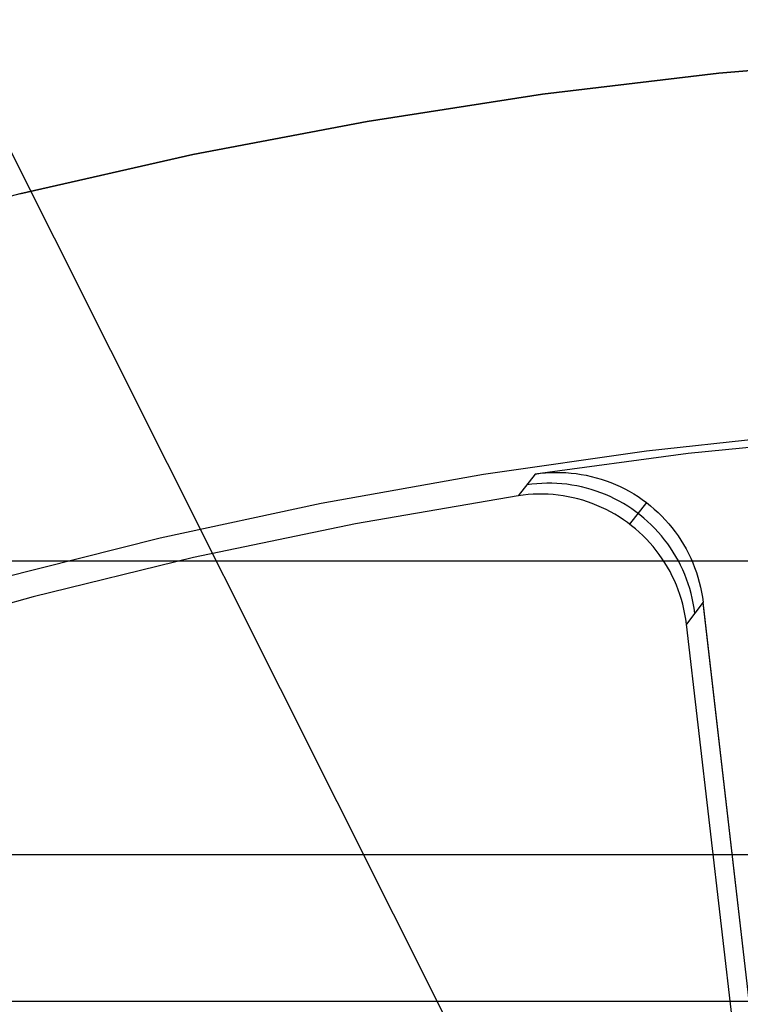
# Model space of a CAD drawing. Header units: millimetres. Extents: x 6049 to 7254, y -11340 to -10297.
# Tile 121 of 237: x 6643.34 to 6648.25, y -10651.61 to -10644.91. Entities that reach past the tile are written whole.
import ezdxf

# ---------------------------------------------------------------- set-up
doc = ezdxf.new("R2010")
doc.units = ezdxf.units.MM
doc.layers.add('color', color=7, linetype='Continuous')
doc.layers.add('luz', color=7, linetype='Continuous')

msp = doc.modelspace()

# ---------------------------------------------------------------- linework, layer by layer
at = {"color": 7, "true_color": 0xffffff}
for p, q in [((6640.6597, -10648.5962, 258.0594), (6662.6597, -10648.5962, 258.0594)), ((6662.6597, -10650.5962, 235.0594), (6640.6597, -10650.5962, 235.0594)), ((6664.6597, -10651.5962, 258.0594), (6638.6597, -10651.5962, 258.0594)), ((6664.6597, -10651.5962, 261.0594), (6638.6597, -10651.5962, 261.0594)), ((6664.6597, -10651.5962, 259.5594), (6638.6597, -10651.5962, 259.5594))]:
    msp.add_line(p, q, dxfattribs=at)
at = {"layer": 'color', "color": 254, "true_color": 0xcad1ee}
for p, q in [((6649.3049, -10645.172, 30.3), (6648.101, -10645.2744, 30.3)), ((6648.101, -10645.2744, 38.6), (6649.3049, -10645.172, 38.6)), ((6649.3049, -10645.172, 34.45), (6648.101, -10645.2744, 34.45)), ((6648.101, -10645.2744, 38.6), (6649.3049, -10645.172, 38.6)), ((6649.3049, -10645.172, 30.3), (6648.101, -10645.2744, 30.3)), ((6648.101, -10645.2744, 30.3), (6646.9013, -10645.4182, 30.3)), ((6646.9013, -10645.4182, 38.6), (6648.101, -10645.2744, 38.6)), ((6648.101, -10645.2744, 34.45), (6646.9013, -10645.4182, 34.45)), ((6646.9013, -10645.4182, 38.6), (6648.101, -10645.2744, 38.6)), ((6648.101, -10645.2744, 30.3), (6646.9013, -10645.4182, 30.3)), ((6646.9013, -10645.4182, 30.3), (6645.7074, -10645.6034, 30.3)), ((6645.7074, -10645.6034, 38.6), (6646.9013, -10645.4182, 38.6)), ((6646.9013, -10645.4182, 34.45), (6645.7074, -10645.6034, 34.45)), ((6645.7074, -10645.6034, 38.6), (6646.9013, -10645.4182, 38.6)), ((6646.9013, -10645.4182, 30.3), (6645.7074, -10645.6034, 30.3)), ((6645.7074, -10645.6034, 30.3), (6644.5205, -10645.8297, 30.3)), ((6644.5205, -10645.8297, 38.6), (6645.7074, -10645.6034, 38.6)), ((6645.7074, -10645.6034, 34.45), (6644.5205, -10645.8297, 34.45)), ((6644.5205, -10645.8297, 38.6), (6645.7074, -10645.6034, 38.6)), ((6645.7074, -10645.6034, 30.3), (6644.5205, -10645.8297, 30.3)), ((6644.5205, -10645.8297, 30.3), (6643.3422, -10646.0968, 30.3)), ((6643.3422, -10646.0968, 38.6), (6644.5205, -10645.8297, 38.6)), ((6644.5205, -10645.8297, 34.45), (6643.3422, -10646.0968, 34.45)), ((6643.3422, -10646.0968, 38.6), (6644.5205, -10645.8297, 38.6)), ((6644.5205, -10645.8297, 30.3), (6643.3422, -10646.0968, 30.3)), ((6643.3422, -10646.0968, 30.3), (6642.1737, -10646.4044, 30.3)), ((6643.3422, -10646.0968, 34.45), (6642.1737, -10646.4044, 34.45)), ((6643.3422, -10646.0968, 30.3), (6642.1737, -10646.4044, 30.3)), ((6647.6087, -10647.8466, 38.6), (6648.724, -10647.7257, 38.6)), ((6647.6087, -10647.8466, 38.6), (6648.724, -10647.7257, 38.6)), ((6648.9365, -10647.7597, 35.6), (6647.8921, -10647.8649, 35.6)), ((6648.9365, -10647.7597, 35.6), (6647.8921, -10647.8649, 35.6)), ((6646.4983, -10648.0059, 38.6), (6647.6087, -10647.8466, 38.6)), ((6646.4983, -10648.0059, 38.6), (6647.6087, -10647.8466, 38.6)), ((6647.8921, -10647.8649, 35.6), (6646.8517, -10648.0039, 35.6)), ((6647.8921, -10647.8649, 35.6), (6646.8517, -10648.0039, 35.6)), ((6645.394, -10648.2034, 38.6), (6646.4983, -10648.0059, 38.6)), ((6645.394, -10648.2034, 38.6), (6646.4983, -10648.0059, 38.6)), ((6646.8517, -10648.0039, 35.6), (6646.7346, -10648.1524, 28.2)), ((6646.8517, -10648.0039, 35.6), (6646.7346, -10648.1524, 28.2)), ((6646.8517, -10648.0039, 35.6), (6646.8863, -10647.9993, 35.6)), ((6646.8517, -10648.0039, 35.6), (6646.8863, -10647.9993, 35.6)), ((6646.8863, -10647.9993, 35.6), (6646.921, -10647.996, 35.6)), ((6646.8863, -10647.9993, 35.6), (6646.921, -10647.996, 35.6)), ((6646.921, -10647.996, 35.6), (6646.9558, -10647.9938, 35.6)), ((6646.921, -10647.996, 35.6), (6646.9558, -10647.9938, 35.6)), ((6646.9558, -10647.9938, 35.6), (6646.9906, -10647.9929, 35.6)), ((6646.9558, -10647.9938, 35.6), (6646.9906, -10647.9929, 35.6)), ((6646.9906, -10647.9929, 35.6), (6647.0255, -10647.9932, 35.6)), ((6646.9906, -10647.9929, 35.6), (6647.0255, -10647.9932, 35.6)), ((6647.0255, -10647.9932, 35.6), (6647.0603, -10647.9947, 35.6)), ((6647.0255, -10647.9932, 35.6), (6647.0603, -10647.9947, 35.6)), ((6647.0603, -10647.9947, 35.6), (6647.0951, -10647.9974, 35.6)), ((6647.0603, -10647.9947, 35.6), (6647.0951, -10647.9974, 35.6)), ((6647.0951, -10647.9974, 35.6), (6647.1298, -10648.0013, 35.6)), ((6647.0951, -10647.9974, 35.6), (6647.1298, -10648.0013, 35.6)), ((6647.1298, -10648.0013, 35.6), (6647.1643, -10648.0064, 35.6)), ((6647.1298, -10648.0013, 35.6), (6647.1643, -10648.0064, 35.6)), ((6647.1643, -10648.0064, 35.6), (6647.1985, -10648.0127, 35.6)), ((6647.1643, -10648.0064, 35.6), (6647.1985, -10648.0127, 35.6)), ((6647.1985, -10648.0127, 35.6), (6647.2326, -10648.0202, 35.6)), ((6647.1985, -10648.0127, 35.6), (6647.2326, -10648.0202, 35.6)), ((6646.8271, -10648.0735, 31.9033), (6646.7932, -10648.078, 31.9039)), ((6646.8611, -10648.0701, 31.9027), (6646.8271, -10648.0735, 31.9033)), ((6646.8952, -10648.0678, 31.9021), (6646.8611, -10648.0701, 31.9027)), ((6646.9293, -10648.0668, 31.9016), (6646.8952, -10648.0678, 31.9021)), ((6646.9635, -10648.0669, 31.9011), (6646.9293, -10648.0668, 31.9016)), ((6646.9976, -10648.0681, 31.9006), (6646.9635, -10648.0669, 31.9011)), ((6647.0317, -10648.0706, 31.9001), (6646.9976, -10648.0681, 31.9006)), ((6647.0657, -10648.0742, 31.8997), (6647.0317, -10648.0706, 31.9001)), ((6647.0995, -10648.0789, 31.8992), (6647.0657, -10648.0742, 31.8997)), ((6647.1332, -10648.0848, 31.8988), (6647.0995, -10648.0789, 31.8992)), ((6647.2326, -10648.0202, 35.6), (6647.2664, -10648.0289, 35.6)), ((6647.2326, -10648.0202, 35.6), (6647.2664, -10648.0289, 35.6)), ((6647.2664, -10648.0289, 35.6), (6647.2998, -10648.0388, 35.6)), ((6647.2664, -10648.0289, 35.6), (6647.2998, -10648.0388, 35.6)), ((6647.2998, -10648.0388, 35.6), (6647.3329, -10648.0498, 35.6)), ((6647.2998, -10648.0388, 35.6), (6647.3329, -10648.0498, 35.6)), ((6647.3329, -10648.0498, 35.6), (6647.3656, -10648.062, 35.6)), ((6647.3329, -10648.0498, 35.6), (6647.3656, -10648.062, 35.6)), ((6647.3656, -10648.062, 35.6), (6647.3978, -10648.0753, 35.6)), ((6647.3656, -10648.062, 35.6), (6647.3978, -10648.0753, 35.6)), ((6647.3978, -10648.0753, 35.6), (6647.4295, -10648.0897, 35.6)), ((6647.3978, -10648.0753, 35.6), (6647.4295, -10648.0897, 35.6)), ((6646.7685, -10648.1478, 28.2), (6646.7346, -10648.1524, 28.2)), ((6646.7685, -10648.1478, 28.2), (6646.7346, -10648.1524, 28.2)), ((6646.8026, -10648.1443, 28.2), (6646.7685, -10648.1478, 28.2)), ((6646.8026, -10648.1443, 28.2), (6646.7685, -10648.1478, 28.2)), ((6646.8367, -10648.142, 28.2), (6646.8026, -10648.1443, 28.2)), ((6646.8367, -10648.142, 28.2), (6646.8026, -10648.1443, 28.2)), ((6646.8709, -10648.1408, 28.2), (6646.8367, -10648.142, 28.2)), ((6646.8709, -10648.1408, 28.2), (6646.8367, -10648.142, 28.2)), ((6646.9051, -10648.1408, 28.2), (6646.8709, -10648.1408, 28.2)), ((6646.9051, -10648.1408, 28.2), (6646.8709, -10648.1408, 28.2)), ((6646.9393, -10648.142, 28.2), (6646.9051, -10648.1408, 28.2)), ((6646.9393, -10648.142, 28.2), (6646.9051, -10648.1408, 28.2)), ((6646.9734, -10648.1444, 28.2), (6646.9393, -10648.142, 28.2)), ((6646.9734, -10648.1444, 28.2), (6646.9393, -10648.142, 28.2)), ((6647.0075, -10648.1479, 28.2), (6646.9734, -10648.1444, 28.2)), ((6647.0075, -10648.1479, 28.2), (6646.9734, -10648.1444, 28.2)), ((6647.0414, -10648.1526, 28.2), (6647.0075, -10648.1479, 28.2)), ((6647.0414, -10648.1526, 28.2), (6647.0075, -10648.1479, 28.2)), ((6647.1666, -10648.0919, 31.8985), (6647.1332, -10648.0848, 31.8988)), ((6647.1998, -10648.1001, 31.8981), (6647.1666, -10648.0919, 31.8985)), ((6647.2327, -10648.1094, 31.8978), (6647.1998, -10648.1001, 31.8981)), ((6647.2652, -10648.1199, 31.8975), (6647.2327, -10648.1094, 31.8978)), ((6647.2974, -10648.1314, 31.8973), (6647.2652, -10648.1199, 31.8975)), ((6647.3291, -10648.144, 31.897), (6647.2974, -10648.1314, 31.8973)), ((6647.3604, -10648.1577, 31.8968), (6647.3291, -10648.144, 31.897)), ((6647.4295, -10648.0897, 35.6), (6647.4608, -10648.1052, 35.6)), ((6647.4295, -10648.0897, 35.6), (6647.4608, -10648.1052, 35.6)), ((6647.4608, -10648.1052, 35.6), (6647.4914, -10648.1218, 35.6)), ((6647.4608, -10648.1052, 35.6), (6647.4914, -10648.1218, 35.6)), ((6647.4914, -10648.1218, 35.6), (6647.5215, -10648.1395, 35.6)), ((6647.4914, -10648.1218, 35.6), (6647.5215, -10648.1395, 35.6)), ((6647.5215, -10648.1395, 35.6), (6647.5509, -10648.1582, 35.6)), ((6647.5215, -10648.1395, 35.6), (6647.5509, -10648.1582, 35.6)), ((6644.2973, -10648.439, 38.6), (6645.394, -10648.2034, 38.6)), ((6644.2973, -10648.439, 38.6), (6645.394, -10648.2034, 38.6)), ((6646.7346, -10648.1524, 28.2), (6645.6267, -10648.3433, 28.2)), ((6646.7346, -10648.1524, 28.2), (6645.6267, -10648.3433, 28.2)), ((6647.0751, -10648.1585, 28.2), (6647.0414, -10648.1526, 28.2)), ((6647.0751, -10648.1585, 28.2), (6647.0414, -10648.1526, 28.2)), ((6647.1086, -10648.1655, 28.2), (6647.0751, -10648.1585, 28.2)), ((6647.1086, -10648.1655, 28.2), (6647.0751, -10648.1585, 28.2)), ((6647.1418, -10648.1736, 28.2), (6647.1086, -10648.1655, 28.2)), ((6647.1418, -10648.1736, 28.2), (6647.1086, -10648.1655, 28.2)), ((6647.1748, -10648.1829, 28.2), (6647.1418, -10648.1736, 28.2)), ((6647.1748, -10648.1829, 28.2), (6647.1418, -10648.1736, 28.2)), ((6647.2074, -10648.1933, 28.2), (6647.1748, -10648.1829, 28.2)), ((6647.2074, -10648.1933, 28.2), (6647.1748, -10648.1829, 28.2)), ((6647.2396, -10648.2048, 28.2), (6647.2074, -10648.1933, 28.2)), ((6647.2396, -10648.2048, 28.2), (6647.2074, -10648.1933, 28.2)), ((6647.2714, -10648.2174, 28.2), (6647.2396, -10648.2048, 28.2)), ((6647.2714, -10648.2174, 28.2), (6647.2396, -10648.2048, 28.2)), ((6647.3912, -10648.1725, 31.8967), (6647.3604, -10648.1577, 31.8968)), ((6647.4215, -10648.1883, 31.8965), (6647.3912, -10648.1725, 31.8967)), ((6647.4512, -10648.2052, 31.8964), (6647.4215, -10648.1883, 31.8965)), ((6647.4804, -10648.223, 31.8963), (6647.4512, -10648.2052, 31.8964)), ((6647.6078, -10648.1986, 35.6), (6647.4932, -10648.3452, 28.2)), ((6647.5509, -10648.1582, 35.6), (6647.5797, -10648.1779, 35.6)), ((6647.5509, -10648.1582, 35.6), (6647.5797, -10648.1779, 35.6)), ((6647.5797, -10648.1779, 35.6), (6647.6077, -10648.1986, 35.6)), ((6647.5797, -10648.1779, 35.6), (6647.6077, -10648.1986, 35.6)), ((6647.6077, -10648.1986, 35.6), (6647.6351, -10648.2203, 35.6)), ((6647.6077, -10648.1986, 35.6), (6647.6351, -10648.2203, 35.6)), ((6647.3028, -10648.2311, 28.2), (6647.2714, -10648.2174, 28.2)), ((6647.3028, -10648.2311, 28.2), (6647.2714, -10648.2174, 28.2)), ((6647.3336, -10648.2458, 28.2), (6647.3028, -10648.2311, 28.2)), ((6647.3336, -10648.2458, 28.2), (6647.3028, -10648.2311, 28.2)), ((6647.364, -10648.2616, 28.2), (6647.3336, -10648.2458, 28.2)), ((6647.364, -10648.2616, 28.2), (6647.3336, -10648.2458, 28.2)), ((6647.3938, -10648.2785, 28.2), (6647.364, -10648.2616, 28.2)), ((6647.3938, -10648.2785, 28.2), (6647.364, -10648.2616, 28.2)), ((6647.423, -10648.2963, 28.2), (6647.3938, -10648.2785, 28.2)), ((6647.423, -10648.2963, 28.2), (6647.3938, -10648.2785, 28.2)), ((6647.5089, -10648.2419, 31.8963), (6647.4804, -10648.223, 31.8963)), ((6647.5367, -10648.2617, 31.8962), (6647.5089, -10648.2419, 31.8963)), ((6647.5639, -10648.2824, 31.8962), (6647.5367, -10648.2617, 31.8962)), ((6647.5903, -10648.3041, 31.8963), (6647.5639, -10648.2824, 31.8962)), ((6647.6351, -10648.2203, 35.6), (6647.6616, -10648.2429, 35.6)), ((6647.6351, -10648.2203, 35.6), (6647.6616, -10648.2429, 35.6)), ((6647.6616, -10648.2429, 35.6), (6647.6873, -10648.2664, 35.6)), ((6647.6616, -10648.2429, 35.6), (6647.6873, -10648.2664, 35.6)), ((6647.6873, -10648.2664, 35.6), (6647.7122, -10648.2908, 35.6)), ((6647.6873, -10648.2664, 35.6), (6647.7122, -10648.2908, 35.6)), ((6645.6267, -10648.3433, 28.2), (6644.526, -10648.5727, 28.2)), ((6645.6267, -10648.3433, 28.2), (6644.526, -10648.5727, 28.2)), ((6647.4516, -10648.3151, 28.2), (6647.423, -10648.2963, 28.2)), ((6647.4516, -10648.3151, 28.2), (6647.423, -10648.2963, 28.2)), ((6647.4795, -10648.3349, 28.2), (6647.4516, -10648.3151, 28.2)), ((6647.4795, -10648.3349, 28.2), (6647.4516, -10648.3151, 28.2)), ((6647.5067, -10648.3557, 28.2), (6647.4795, -10648.3349, 28.2)), ((6647.5067, -10648.3557, 28.2), (6647.4795, -10648.3349, 28.2)), ((6647.616, -10648.3266, 31.8963), (6647.5903, -10648.3041, 31.8963)), ((6647.6409, -10648.35, 31.8964), (6647.616, -10648.3266, 31.8963)), ((6647.7122, -10648.2908, 35.6), (6647.7363, -10648.3161, 35.6)), ((6647.7122, -10648.2908, 35.6), (6647.7363, -10648.3161, 35.6)), ((6647.7363, -10648.3161, 35.6), (6647.7594, -10648.3422, 35.6)), ((6647.7363, -10648.3161, 35.6), (6647.7594, -10648.3422, 35.6)), ((6647.7594, -10648.3422, 35.6), (6647.7817, -10648.369, 35.6)), ((6647.7594, -10648.3422, 35.6), (6647.7817, -10648.369, 35.6)), ((6647.5332, -10648.3773, 28.2), (6647.5067, -10648.3557, 28.2)), ((6647.5332, -10648.3773, 28.2), (6647.5067, -10648.3557, 28.2)), ((6647.5589, -10648.3999, 28.2), (6647.5332, -10648.3773, 28.2)), ((6647.5589, -10648.3999, 28.2), (6647.5332, -10648.3773, 28.2)), ((6647.5839, -10648.4233, 28.2), (6647.5589, -10648.3999, 28.2)), ((6647.5839, -10648.4233, 28.2), (6647.5589, -10648.3999, 28.2)), ((6647.665, -10648.3743, 31.8965), (6647.6409, -10648.35, 31.8964)), ((6647.6882, -10648.3993, 31.8967), (6647.665, -10648.3743, 31.8965)), ((6647.7106, -10648.4251, 31.8968), (6647.6882, -10648.3993, 31.8967)), ((6647.7817, -10648.369, 35.6), (6647.8029, -10648.3967, 35.6)), ((6647.7817, -10648.369, 35.6), (6647.8029, -10648.3967, 35.6)), ((6647.8029, -10648.3967, 35.6), (6647.8232, -10648.425, 35.6)), ((6647.8029, -10648.3967, 35.6), (6647.8232, -10648.425, 35.6)), ((6643.2093, -10648.7122, 38.6), (6644.2973, -10648.439, 38.6)), ((6643.2093, -10648.7122, 38.6), (6644.2973, -10648.439, 38.6)), ((6647.608, -10648.4475, 28.2), (6647.5839, -10648.4233, 28.2)), ((6647.608, -10648.4475, 28.2), (6647.5839, -10648.4233, 28.2)), ((6647.6313, -10648.4726, 28.2), (6647.608, -10648.4475, 28.2)), ((6647.6313, -10648.4726, 28.2), (6647.608, -10648.4475, 28.2)), ((6647.6537, -10648.4985, 28.2), (6647.6313, -10648.4726, 28.2)), ((6647.6537, -10648.4985, 28.2), (6647.6313, -10648.4726, 28.2)), ((6647.7321, -10648.4517, 31.897), (6647.7106, -10648.4251, 31.8968)), ((6647.7526, -10648.479, 31.8973), (6647.7321, -10648.4517, 31.897)), ((6647.7722, -10648.507, 31.8975), (6647.7526, -10648.479, 31.8973)), ((6647.8232, -10648.425, 35.6), (6647.8425, -10648.4541, 35.6)), ((6647.8232, -10648.425, 35.6), (6647.8425, -10648.4541, 35.6)), ((6647.8425, -10648.4541, 35.6), (6647.8608, -10648.4838, 35.6)), ((6647.8425, -10648.4541, 35.6), (6647.8608, -10648.4838, 35.6)), ((6647.6752, -10648.5251, 28.2), (6647.6537, -10648.4985, 28.2)), ((6647.6752, -10648.5251, 28.2), (6647.6537, -10648.4985, 28.2)), ((6647.6958, -10648.5524, 28.2), (6647.6752, -10648.5251, 28.2)), ((6647.6958, -10648.5524, 28.2), (6647.6752, -10648.5251, 28.2)), ((6647.7909, -10648.5356, 31.8978), (6647.7722, -10648.507, 31.8975)), ((6647.8085, -10648.5649, 31.8981), (6647.7909, -10648.5356, 31.8978)), ((6647.8608, -10648.4838, 35.6), (6647.878, -10648.5141, 35.6)), ((6647.8608, -10648.4838, 35.6), (6647.878, -10648.5141, 35.6)), ((6647.878, -10648.5141, 35.6), (6647.8941, -10648.545, 35.6)), ((6647.878, -10648.5141, 35.6), (6647.8941, -10648.545, 35.6)), ((6647.8941, -10648.545, 35.6), (6647.9092, -10648.5764, 35.6)), ((6647.8941, -10648.545, 35.6), (6647.9092, -10648.5764, 35.6)), ((6644.526, -10648.5727, 28.2), (6643.4341, -10648.8401, 28.2)), ((6644.526, -10648.5727, 28.2), (6643.4341, -10648.8401, 28.2)), ((6647.7155, -10648.5804, 28.2), (6647.6958, -10648.5524, 28.2)), ((6647.7155, -10648.5804, 28.2), (6647.6958, -10648.5524, 28.2)), ((6647.7342, -10648.6091, 28.2), (6647.7155, -10648.5804, 28.2)), ((6647.7342, -10648.6091, 28.2), (6647.7155, -10648.5804, 28.2)), ((6647.7518, -10648.6384, 28.2), (6647.7342, -10648.6091, 28.2)), ((6647.7518, -10648.6384, 28.2), (6647.7342, -10648.6091, 28.2)), ((6647.8252, -10648.5947, 31.8985), (6647.8085, -10648.5649, 31.8981)), ((6647.8408, -10648.6251, 31.8988), (6647.8252, -10648.5947, 31.8985)), ((6647.9092, -10648.5764, 35.6), (6647.9232, -10648.6084, 35.6)), ((6647.9092, -10648.5764, 35.6), (6647.9232, -10648.6084, 35.6)), ((6647.9232, -10648.6084, 35.6), (6647.936, -10648.6408, 35.6)), ((6647.9232, -10648.6084, 35.6), (6647.936, -10648.6408, 35.6)), ((6647.7685, -10648.6682, 28.2), (6647.7518, -10648.6384, 28.2)), ((6647.7685, -10648.6682, 28.2), (6647.7518, -10648.6384, 28.2)), ((6647.7842, -10648.6987, 28.2), (6647.7685, -10648.6682, 28.2)), ((6647.7842, -10648.6987, 28.2), (6647.7685, -10648.6682, 28.2)), ((6647.8554, -10648.656, 31.8992), (6647.8408, -10648.6251, 31.8988)), ((6647.8689, -10648.6874, 31.8997), (6647.8554, -10648.656, 31.8992)), ((6647.936, -10648.6408, 35.6), (6647.9477, -10648.6737, 35.6)), ((6647.936, -10648.6408, 35.6), (6647.9477, -10648.6737, 35.6)), ((6647.9477, -10648.6737, 35.6), (6647.9583, -10648.7069, 35.6)), ((6647.9477, -10648.6737, 35.6), (6647.9583, -10648.7069, 35.6)), ((6647.7988, -10648.7296, 28.2), (6647.7842, -10648.6987, 28.2)), ((6647.7988, -10648.7296, 28.2), (6647.7842, -10648.6987, 28.2)), ((6647.8123, -10648.761, 28.2), (6647.7988, -10648.7296, 28.2)), ((6647.8123, -10648.761, 28.2), (6647.7988, -10648.7296, 28.2)), ((6647.8813, -10648.7193, 31.9001), (6647.8689, -10648.6874, 31.8997)), ((6647.8926, -10648.7515, 31.9006), (6647.8813, -10648.7193, 31.9001)), ((6647.9028, -10648.7841, 31.9011), (6647.8926, -10648.7515, 31.9006)), ((6647.9583, -10648.7069, 35.6), (6647.9676, -10648.7405, 35.6)), ((6647.9583, -10648.7069, 35.6), (6647.9676, -10648.7405, 35.6)), ((6647.9676, -10648.7405, 35.6), (6647.9758, -10648.7744, 35.6)), ((6647.9676, -10648.7405, 35.6), (6647.9758, -10648.7744, 35.6)), ((6647.8247, -10648.7929, 28.2), (6647.8123, -10648.761, 28.2)), ((6647.8247, -10648.7929, 28.2), (6647.8123, -10648.761, 28.2)), ((6647.8361, -10648.8252, 28.2), (6647.8247, -10648.7929, 28.2)), ((6647.8361, -10648.8252, 28.2), (6647.8247, -10648.7929, 28.2)), ((6647.9119, -10648.817, 31.9016), (6647.9028, -10648.7841, 31.9011)), ((6647.9199, -10648.8503, 31.9021), (6647.9119, -10648.817, 31.9016)), ((6647.9758, -10648.7744, 35.6), (6647.9829, -10648.8085, 35.6)), ((6647.9758, -10648.7744, 35.6), (6647.9829, -10648.8085, 35.6)), ((6647.9829, -10648.8085, 35.6), (6647.9887, -10648.8429, 35.6)), ((6647.9829, -10648.8085, 35.6), (6647.9887, -10648.8429, 35.6)), ((6643.4341, -10648.8401, 28.2), (6642.352, -10649.1454, 28.2)), ((6643.4341, -10648.8401, 28.2), (6642.352, -10649.1454, 28.2)), ((6647.8463, -10648.8579, 28.2), (6647.8361, -10648.8252, 28.2)), ((6647.8463, -10648.8579, 28.2), (6647.8361, -10648.8252, 28.2)), ((6647.8554, -10648.8908, 28.2), (6647.8463, -10648.8579, 28.2)), ((6647.8554, -10648.8908, 28.2), (6647.8463, -10648.8579, 28.2)), ((6647.9933, -10648.8775, 35.6), (6647.8804, -10649.0253, 28.2)), ((6647.9933, -10648.8775, 35.6), (6647.8804, -10649.0253, 28.2)), ((6647.9267, -10648.8837, 31.9027), (6647.9199, -10648.8503, 31.9021)), ((6647.9324, -10648.9174, 31.9033), (6647.9267, -10648.8837, 31.9027)), ((6647.9887, -10648.8429, 35.6), (6647.9933, -10648.8775, 35.6)), ((6647.9887, -10648.8429, 35.6), (6647.9933, -10648.8775, 35.6)), ((6647.9908, -10648.8807, 35.4364), (6649.1062, -10658.4935, 35.4364)), ((6648.9243, -10656.9015, 35.6), (6647.9933, -10648.8775, 35.6)), ((6648.9243, -10656.9015, 35.6), (6647.9933, -10648.8775, 35.6)), ((6647.8634, -10648.9241, 28.2), (6647.8554, -10648.8908, 28.2)), ((6647.8634, -10648.9241, 28.2), (6647.8554, -10648.8908, 28.2)), ((6647.8702, -10648.9576, 28.2), (6647.8634, -10648.9241, 28.2)), ((6647.8702, -10648.9576, 28.2), (6647.8634, -10648.9241, 28.2)), ((6647.9369, -10648.9513, 31.9039), (6647.9324, -10648.9174, 31.9033)), ((6647.8759, -10648.9914, 28.2), (6647.8702, -10648.9576, 28.2)), ((6647.8759, -10648.9914, 28.2), (6647.8702, -10648.9576, 28.2)), ((6647.8804, -10649.0253, 28.2), (6647.8759, -10648.9914, 28.2)), ((6647.8804, -10649.0253, 28.2), (6647.8759, -10648.9914, 28.2)), ((6648.9808, -10658.5088, 28.2), (6647.8804, -10649.0253, 28.2)), ((6648.9808, -10658.5088, 28.2), (6647.8804, -10649.0253, 28.2))]:
    msp.add_line(p, q, dxfattribs=at)
at = {"layer": 'luz', "color": 254, "true_color": 0xcad1ee}
for p, q in [((6590.9731, -10541.5549, -31.05), (6726.4459, -10811.5633, -31.05)), ((6590.9731, -10541.5549, -32.55), (6726.4459, -10811.5633, -32.55))]:
    msp.add_line(p, q, dxfattribs=at)

doc.saveas('drawing.dxf')
